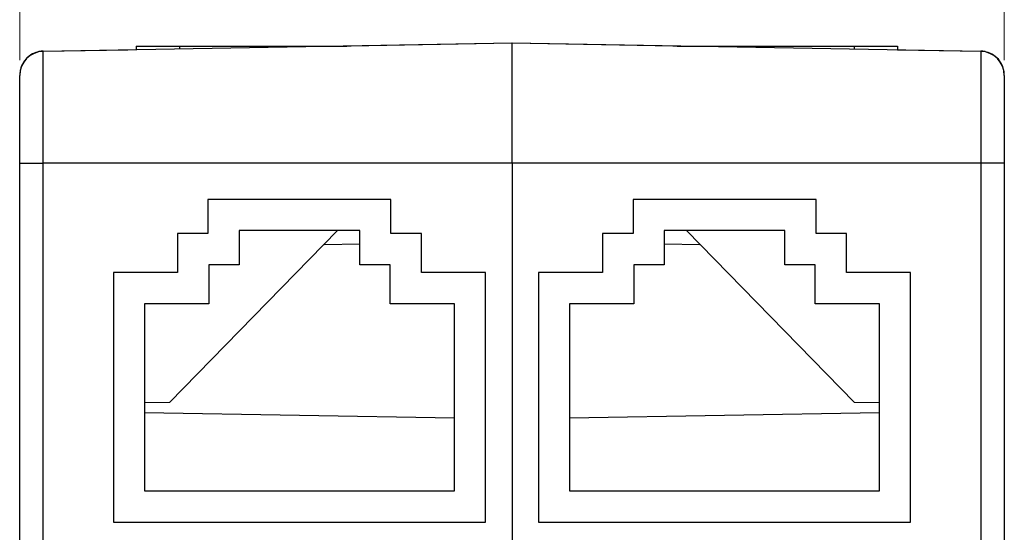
# Model space of a CAD drawing. Header units: inches. Extents: x -115 to 727, y 98 to 694.
# Tile 11 of 37: x -85 to -27, y 604 to 634. Entities that reach past the tile are written whole.
import ezdxf

# ---------------------------------------------------------------- set-up
doc = ezdxf.new("R2010")
doc.units = ezdxf.units.IN
doc.header["$MEASUREMENT"] = 0
doc.layers.add('Capa 1', color=7, linetype='Continuous')

# ---------------------------------------------------------------- blocks, each defined once
blk = doc.blocks.new('block 1603')
at = {"layer": 'Capa 1', "color": 250, "lineweight": 25}
blk.add_lwpolyline([(-35.621, 632.504), (-33.07, 632.504)], dxfattribs=at)
blk = doc.blocks.new('block 1604')
at = {"layer": 'Capa 1', "color": 250, "lineweight": 25}
blk.add_lwpolyline([(-75.447, 632.504), (-65.569, 632.504)], dxfattribs=at)
blk = doc.blocks.new('block 1605')
at = {"layer": 'Capa 1', "color": 250, "lineweight": 25}
blk.add_lwpolyline([(-46.066, 632.504), (-35.621, 632.504)], dxfattribs=at)
blk = doc.blocks.new('block 1606')
at = {"layer": 'Capa 1', "color": 250, "lineweight": 25}
blk.add_lwpolyline([(-77.999, 632.504), (-75.448, 632.504)], dxfattribs=at)
blk = doc.blocks.new('block 1607')
at = {"layer": 'Capa 1', "color": 250, "lineweight": 25}
blk.add_lwpolyline([(-33.069, 632.504), (-33.069, 632.276)], dxfattribs=at)
blk = doc.blocks.new('block 1608')
at = {"layer": 'Capa 1', "color": 250, "lineweight": 25}
blk.add_lwpolyline([(-77.999, 632.504), (-77.999, 632.286)], dxfattribs=at)
blk = doc.blocks.new('block 1609')
at = {"layer": 'Capa 1', "color": 250, "lineweight": 25}
blk.add_lwpolyline([(-75.447, 632.504), (-75.447, 632.331)], dxfattribs=at)
blk = doc.blocks.new('block 1610')
at = {"layer": 'Capa 1', "color": 250, "lineweight": 25}
blk.add_lwpolyline([(-35.621, 632.504), (-35.621, 632.321)], dxfattribs=at)
blk = doc.blocks.new('block 1645')
at = {"layer": 'Capa 1', "color": 250, "lineweight": 25}
blk.add_lwpolyline([(-84.873, 625.587), (-84.873, 630.774)], dxfattribs=at)
blk = doc.blocks.new('block 1646')
at = {"layer": 'Capa 1', "color": 250, "lineweight": 25}
blk.add_lwpolyline([(-84.873, 593.272), (-84.873, 625.587)], dxfattribs=at)
blk = doc.blocks.new('block 1647')
at = {"layer": 'Capa 1', "color": 250, "lineweight": 25}
blk.add_open_spline([(-83.48, 632.191), (-84.253, 632.177), (-84.873, 631.547), (-84.873, 630.774)], degree=3, dxfattribs=at)
blk = doc.blocks.new('block 1648')
at = {"layer": 'Capa 1', "color": 250, "lineweight": 25}
blk.add_open_spline([(-26.763, 630.774), (-26.763, 631.547), (-27.382, 632.177), (-28.156, 632.191)], degree=3, dxfattribs=at)
blk = doc.blocks.new('block 1649')
at = {"layer": 'Capa 1', "color": 250, "lineweight": 25}
blk.add_lwpolyline([(-62.961, 623.461), (-73.761, 623.461)], dxfattribs=at)
blk = doc.blocks.new('block 1650')
at = {"layer": 'Capa 1', "color": 250, "lineweight": 25}
blk.add_lwpolyline([(-73.761, 623.461), (-73.761, 621.448)], dxfattribs=at)
blk = doc.blocks.new('block 1651')
at = {"layer": 'Capa 1', "color": 250, "lineweight": 25}
blk.add_lwpolyline([(-73.761, 621.448), (-75.561, 621.448)], dxfattribs=at)
blk = doc.blocks.new('block 1652')
at = {"layer": 'Capa 1', "color": 250, "lineweight": 25}
blk.add_lwpolyline([(-75.561, 621.448), (-75.561, 619.139)], dxfattribs=at)
blk = doc.blocks.new('block 1653')
at = {"layer": 'Capa 1', "color": 250, "lineweight": 25}
blk.add_lwpolyline([(-75.561, 619.139), (-79.345, 619.139)], dxfattribs=at)
blk = doc.blocks.new('block 1654')
at = {"layer": 'Capa 1', "color": 250, "lineweight": 25}
blk.add_lwpolyline([(-79.345, 619.139), (-79.345, 604.412)], dxfattribs=at)
blk = doc.blocks.new('block 1655')
at = {"layer": 'Capa 1', "color": 250, "lineweight": 25}
blk.add_lwpolyline([(-79.345, 604.412), (-57.376, 604.412)], dxfattribs=at)
blk = doc.blocks.new('block 1656')
at = {"layer": 'Capa 1', "color": 250, "lineweight": 25}
blk.add_lwpolyline([(-57.376, 604.412), (-57.376, 619.138)], dxfattribs=at)
blk = doc.blocks.new('block 1657')
at = {"layer": 'Capa 1', "color": 250, "lineweight": 25}
blk.add_lwpolyline([(-57.376, 619.139), (-61.161, 619.139)], dxfattribs=at)
blk = doc.blocks.new('block 1658')
at = {"layer": 'Capa 1', "color": 250, "lineweight": 25}
blk.add_lwpolyline([(-61.161, 619.139), (-61.161, 621.448)], dxfattribs=at)
blk = doc.blocks.new('block 1659')
at = {"layer": 'Capa 1', "color": 250, "lineweight": 25}
blk.add_lwpolyline([(-61.161, 621.448), (-62.961, 621.448)], dxfattribs=at)
blk = doc.blocks.new('block 1660')
at = {"layer": 'Capa 1', "color": 250, "lineweight": 25}
blk.add_lwpolyline([(-62.961, 621.448), (-62.961, 623.461)], dxfattribs=at)
blk = doc.blocks.new('block 1667')
at = {"layer": 'Capa 1', "color": 250, "lineweight": 25}
blk.add_lwpolyline([(-55.817, 632.674), (-83.48, 632.19)], dxfattribs=at)
blk = doc.blocks.new('block 1674')
at = {"layer": 'Capa 1', "color": 250, "lineweight": 25}
blk.add_lwpolyline([(-37.874, 621.448), (-37.874, 623.461)], dxfattribs=at)
blk = doc.blocks.new('block 1675')
at = {"layer": 'Capa 1', "color": 250, "lineweight": 25}
blk.add_lwpolyline([(-36.074, 621.448), (-37.875, 621.448)], dxfattribs=at)
blk = doc.blocks.new('block 1676')
at = {"layer": 'Capa 1', "color": 250, "lineweight": 25}
blk.add_lwpolyline([(-36.074, 619.139), (-36.074, 621.448)], dxfattribs=at)
blk = doc.blocks.new('block 1677')
at = {"layer": 'Capa 1', "color": 250, "lineweight": 25}
blk.add_lwpolyline([(-32.29, 619.139), (-36.074, 619.139)], dxfattribs=at)
blk = doc.blocks.new('block 1678')
at = {"layer": 'Capa 1', "color": 250, "lineweight": 25}
blk.add_lwpolyline([(-32.29, 604.412), (-32.29, 619.138)], dxfattribs=at)
blk = doc.blocks.new('block 1679')
at = {"layer": 'Capa 1', "color": 250, "lineweight": 25}
blk.add_lwpolyline([(-54.258, 604.412), (-32.291, 604.412)], dxfattribs=at)
blk = doc.blocks.new('block 1680')
at = {"layer": 'Capa 1', "color": 250, "lineweight": 25}
blk.add_lwpolyline([(-54.258, 619.139), (-54.258, 604.412)], dxfattribs=at)
blk = doc.blocks.new('block 1681')
at = {"layer": 'Capa 1', "color": 250, "lineweight": 25}
blk.add_lwpolyline([(-50.474, 619.139), (-54.258, 619.139)], dxfattribs=at)
blk = doc.blocks.new('block 1682')
at = {"layer": 'Capa 1', "color": 250, "lineweight": 25}
blk.add_lwpolyline([(-50.474, 621.448), (-50.474, 619.139)], dxfattribs=at)
blk = doc.blocks.new('block 1683')
at = {"layer": 'Capa 1', "color": 250, "lineweight": 25}
blk.add_lwpolyline([(-48.674, 621.448), (-50.475, 621.448)], dxfattribs=at)
blk = doc.blocks.new('block 1684')
at = {"layer": 'Capa 1', "color": 250, "lineweight": 25}
blk.add_lwpolyline([(-48.674, 623.461), (-48.674, 621.448)], dxfattribs=at)
blk = doc.blocks.new('block 1685')
at = {"layer": 'Capa 1', "color": 250, "lineweight": 25}
blk.add_lwpolyline([(-37.874, 623.461), (-48.674, 623.461)], dxfattribs=at)
blk = doc.blocks.new('block 1686')
at = {"layer": 'Capa 1', "color": 250, "lineweight": 25}
blk.add_lwpolyline([(-28.155, 632.191), (-55.817, 632.674)], dxfattribs=at)
blk = doc.blocks.new('block 1725')
at = {"layer": 'Capa 1', "color": 250, "lineweight": 25}
blk.add_lwpolyline([(-52.416, 606.255), (-34.132, 606.255)], dxfattribs=at)
blk = doc.blocks.new('block 1726')
at = {"layer": 'Capa 1', "color": 250, "lineweight": 25}
blk.add_lwpolyline([(-52.416, 617.296), (-52.416, 606.255)], dxfattribs=at)
blk = doc.blocks.new('block 1727')
at = {"layer": 'Capa 1', "color": 250, "lineweight": 25}
blk.add_lwpolyline([(-48.632, 617.296), (-52.416, 617.296)], dxfattribs=at)
blk = doc.blocks.new('block 1728')
at = {"layer": 'Capa 1', "color": 250, "lineweight": 25}
blk.add_lwpolyline([(-48.632, 619.606), (-48.632, 617.296)], dxfattribs=at)
blk = doc.blocks.new('block 1729')
at = {"layer": 'Capa 1', "color": 250, "lineweight": 25}
blk.add_lwpolyline([(-46.832, 619.606), (-48.632, 619.606)], dxfattribs=at)
blk = doc.blocks.new('block 1730')
at = {"layer": 'Capa 1', "color": 250, "lineweight": 25}
blk.add_lwpolyline([(-46.832, 621.619), (-46.832, 619.605)], dxfattribs=at)
blk = doc.blocks.new('block 1731')
at = {"layer": 'Capa 1', "color": 250, "lineweight": 25}
blk.add_lwpolyline([(-39.717, 621.619), (-46.832, 621.619)], dxfattribs=at)
blk = doc.blocks.new('block 1732')
at = {"layer": 'Capa 1', "color": 250, "lineweight": 25}
blk.add_lwpolyline([(-39.717, 619.606), (-39.717, 621.619)], dxfattribs=at)
blk = doc.blocks.new('block 1733')
at = {"layer": 'Capa 1', "color": 250, "lineweight": 25}
blk.add_lwpolyline([(-37.917, 619.606), (-39.717, 619.606)], dxfattribs=at)
blk = doc.blocks.new('block 1734')
at = {"layer": 'Capa 1', "color": 250, "lineweight": 25}
blk.add_lwpolyline([(-37.917, 617.296), (-37.917, 619.606)], dxfattribs=at)
blk = doc.blocks.new('block 1735')
at = {"layer": 'Capa 1', "color": 250, "lineweight": 25}
blk.add_lwpolyline([(-34.132, 617.296), (-37.917, 617.296)], dxfattribs=at)
blk = doc.blocks.new('block 1736')
at = {"layer": 'Capa 1', "color": 250, "lineweight": 25}
blk.add_lwpolyline([(-34.132, 606.255), (-34.132, 617.296)], dxfattribs=at)
blk = doc.blocks.new('block 1737')
at = {"layer": 'Capa 1', "color": 250, "lineweight": 25}
blk.add_lwpolyline([(-77.502, 617.296), (-77.502, 606.255)], dxfattribs=at)
blk = doc.blocks.new('block 1738')
at = {"layer": 'Capa 1', "color": 250, "lineweight": 25}
blk.add_lwpolyline([(-73.718, 617.296), (-77.502, 617.296)], dxfattribs=at)
blk = doc.blocks.new('block 1739')
at = {"layer": 'Capa 1', "color": 250, "lineweight": 25}
blk.add_lwpolyline([(-73.718, 619.606), (-73.718, 617.296)], dxfattribs=at)
blk = doc.blocks.new('block 1740')
at = {"layer": 'Capa 1', "color": 250, "lineweight": 25}
blk.add_lwpolyline([(-71.918, 619.606), (-73.719, 619.606)], dxfattribs=at)
blk = doc.blocks.new('block 1741')
at = {"layer": 'Capa 1', "color": 250, "lineweight": 25}
blk.add_lwpolyline([(-71.918, 621.619), (-71.918, 619.605)], dxfattribs=at)
blk = doc.blocks.new('block 1742')
at = {"layer": 'Capa 1', "color": 250, "lineweight": 25}
blk.add_lwpolyline([(-64.803, 621.619), (-71.918, 621.619)], dxfattribs=at)
blk = doc.blocks.new('block 1743')
at = {"layer": 'Capa 1', "color": 250, "lineweight": 25}
blk.add_lwpolyline([(-64.803, 619.606), (-64.803, 621.619)], dxfattribs=at)
blk = doc.blocks.new('block 1744')
at = {"layer": 'Capa 1', "color": 250, "lineweight": 25}
blk.add_lwpolyline([(-63.003, 619.606), (-64.804, 619.606)], dxfattribs=at)
blk = doc.blocks.new('block 1745')
at = {"layer": 'Capa 1', "color": 250, "lineweight": 25}
blk.add_lwpolyline([(-63.003, 617.296), (-63.003, 619.606)], dxfattribs=at)
blk = doc.blocks.new('block 1746')
at = {"layer": 'Capa 1', "color": 250, "lineweight": 25}
blk.add_lwpolyline([(-59.219, 617.296), (-63.003, 617.296)], dxfattribs=at)
blk = doc.blocks.new('block 1747')
at = {"layer": 'Capa 1', "color": 250, "lineweight": 25}
blk.add_lwpolyline([(-59.219, 606.255), (-59.219, 617.296)], dxfattribs=at)
blk = doc.blocks.new('block 1748')
at = {"layer": 'Capa 1', "color": 250, "lineweight": 25}
blk.add_lwpolyline([(-77.502, 606.255), (-59.22, 606.255)], dxfattribs=at)
blk = doc.blocks.new('block 1753')
at = {"layer": 'Capa 1', "color": 250, "lineweight": 25}
blk.add_lwpolyline([(-26.763, 630.774), (-26.763, 625.587)], dxfattribs=at)
blk = doc.blocks.new('block 1754')
at = {"layer": 'Capa 1', "color": 250, "lineweight": 25}
blk.add_lwpolyline([(-26.763, 625.587), (-26.763, 593.272)], dxfattribs=at)
blk = doc.blocks.new('block 1755')
at = {"layer": 'Capa 1', "color": 250, "lineweight": 25}
blk.add_lwpolyline([(-55.817, 625.587), (-55.817, 625.81), (-55.817, 626.032), (-55.817, 626.254), (-55.817, 626.475), (-55.817, 626.696), (-55.817, 626.915), (-55.817, 627.133), (-55.817, 627.35), (-55.817, 627.564), (-55.817, 627.777), (-55.817, 627.988), (-55.817, 628.196), (-55.817, 628.401), (-55.817, 628.604), (-55.817, 628.804), (-55.817, 629.001), (-55.817, 629.194), (-55.817, 629.384), (-55.817, 629.57), (-55.817, 629.753), (-55.817, 629.931), (-55.817, 630.104), (-55.817, 630.274), (-55.817, 630.438), (-55.817, 630.598), (-55.817, 630.753), (-55.817, 630.903), (-55.817, 631.047), (-55.817, 631.187), (-55.817, 631.32), (-55.817, 631.448), (-55.817, 631.57), (-55.817, 631.687), (-55.817, 631.797), (-55.817, 631.901), (-55.817, 631.999), (-55.817, 632.091), (-55.817, 632.176), (-55.817, 632.255), (-55.817, 632.327), (-55.817, 632.392), (-55.817, 632.451), (-55.817, 632.503), (-55.817, 632.548), (-55.817, 632.587), (-55.817, 632.618), (-55.817, 632.642), (-55.817, 632.66), (-55.817, 632.67)], dxfattribs=at)
blk = doc.blocks.new('block 1756')
at = {"layer": 'Capa 1', "color": 250, "lineweight": 25}
blk.add_open_spline([(-26.763, 625.587), (-26.764, 625.587), (-26.769, 625.587), (-26.769, 625.587), (-26.769, 625.587), (-26.776, 625.587), (-26.776, 625.587), (-26.776, 625.587), (-26.786, 625.587), (-26.786, 625.587), (-26.786, 625.587), (-26.8, 625.587), (-26.8, 625.587), (-26.8, 625.587), (-26.816, 625.587), (-26.816, 625.587), (-26.816, 625.587), (-26.835, 625.587), (-26.835, 625.587), (-26.835, 625.587), (-26.856, 625.587), (-26.856, 625.587), (-26.856, 625.587), (-26.881, 625.587), (-26.881, 625.587), (-26.881, 625.587), (-26.908, 625.587), (-26.908, 625.587), (-26.908, 625.587), (-26.938, 625.587), (-26.938, 625.587), (-26.938, 625.587), (-26.971, 625.587), (-26.971, 625.587), (-26.971, 625.587), (-27.006, 625.587), (-27.006, 625.587), (-27.006, 625.587), (-27.043, 625.587), (-27.043, 625.587), (-27.043, 625.587), (-27.083, 625.587), (-27.083, 625.587), (-27.083, 625.587), (-27.125, 625.587), (-27.125, 625.587), (-27.125, 625.587), (-27.169, 625.587), (-27.169, 625.587), (-27.169, 625.587), (-27.216, 625.587), (-27.216, 625.587), (-27.216, 625.587), (-27.264, 625.587), (-27.264, 625.587), (-27.264, 625.587), (-27.314, 625.587), (-27.314, 625.587), (-27.314, 625.587), (-27.367, 625.587), (-27.367, 625.587), (-27.367, 625.587), (-27.42, 625.587), (-27.42, 625.587), (-27.42, 625.587), (-27.476, 625.587), (-27.476, 625.587), (-27.476, 625.587), (-27.533, 625.587), (-27.533, 625.587), (-27.533, 625.587), (-27.591, 625.587), (-27.591, 625.587), (-27.591, 625.587), (-27.651, 625.587), (-27.651, 625.587), (-27.651, 625.587), (-27.711, 625.587), (-27.711, 625.587), (-27.711, 625.587), (-27.773, 625.587), (-27.773, 625.587), (-27.773, 625.587), (-27.835, 625.587), (-27.835, 625.587), (-27.835, 625.587), (-27.898, 625.587), (-27.898, 625.587), (-27.898, 625.587), (-27.962, 625.587), (-27.962, 625.587), (-27.962, 625.587), (-28.026, 625.587), (-28.026, 625.587), (-28.026, 625.587), (-28.091, 625.587), (-28.091, 625.587), (-28.091, 625.587), (-28.156, 625.587), (-28.156, 625.587)], degree=3, knots=[0, 0, 0, 0, 1, 1, 1, 2, 2, 2, 3, 3, 3, 4, 4, 4, 5, 5, 5, 6, 6, 6, 7, 7, 7, 8, 8, 8, 9, 9, 9, 10, 10, 10, 11, 11, 11, 12, 12, 12, 13, 13, 13, 14, 14, 14, 15, 15, 15, 16, 16, 16, 17, 17, 17, 18, 18, 18, 19, 19, 19, 20, 20, 20, 21, 21, 21, 22, 22, 22, 23, 23, 23, 24, 24, 24, 25, 25, 25, 26, 26, 26, 27, 27, 27, 28, 28, 28, 29, 29, 29, 30, 30, 30, 31, 31, 31, 32, 32, 32, 33, 33, 33, 33], dxfattribs=at)
blk = doc.blocks.new('block 1757')
at = {"layer": 'Capa 1', "color": 250, "lineweight": 25}
blk.add_lwpolyline([(-83.48, 593.272), (-83.48, 625.587)], dxfattribs=at)
blk = doc.blocks.new('block 1758')
at = {"layer": 'Capa 1', "color": 250, "lineweight": 25}
blk.add_lwpolyline([(-55.817, 625.587), (-83.48, 625.587)], dxfattribs=at)
blk = doc.blocks.new('block 1759')
at = {"layer": 'Capa 1', "color": 250, "lineweight": 25}
blk.add_open_spline([(-84.873, 625.587), (-84.872, 625.587), (-84.867, 625.587), (-84.867, 625.587), (-84.867, 625.587), (-84.86, 625.587), (-84.86, 625.587), (-84.86, 625.587), (-84.85, 625.587), (-84.85, 625.587), (-84.85, 625.587), (-84.835, 625.587), (-84.835, 625.587), (-84.835, 625.587), (-84.82, 625.587), (-84.82, 625.587), (-84.82, 625.587), (-84.801, 625.587), (-84.801, 625.587), (-84.801, 625.587), (-84.78, 625.587), (-84.78, 625.587), (-84.78, 625.587), (-84.754, 625.587), (-84.754, 625.587), (-84.754, 625.587), (-84.728, 625.587), (-84.728, 625.587), (-84.728, 625.587), (-84.698, 625.587), (-84.698, 625.587), (-84.698, 625.587), (-84.665, 625.587), (-84.665, 625.587), (-84.665, 625.587), (-84.629, 625.587), (-84.629, 625.587), (-84.629, 625.587), (-84.593, 625.587), (-84.593, 625.587), (-84.593, 625.587), (-84.553, 625.587), (-84.553, 625.587), (-84.553, 625.587), (-84.511, 625.587), (-84.511, 625.587), (-84.511, 625.587), (-84.467, 625.587), (-84.467, 625.587), (-84.467, 625.587), (-84.419, 625.587), (-84.419, 625.587), (-84.419, 625.587), (-84.372, 625.587), (-84.372, 625.587), (-84.372, 625.587), (-84.322, 625.587), (-84.322, 625.587), (-84.322, 625.587), (-84.269, 625.587), (-84.269, 625.587), (-84.269, 625.587), (-84.215, 625.587), (-84.215, 625.587), (-84.215, 625.587), (-84.16, 625.587), (-84.16, 625.587), (-84.16, 625.587), (-84.103, 625.587), (-84.103, 625.587), (-84.103, 625.587), (-84.044, 625.587), (-84.044, 625.587), (-84.044, 625.587), (-83.985, 625.587), (-83.985, 625.587), (-83.985, 625.587), (-83.925, 625.587), (-83.925, 625.587), (-83.925, 625.587), (-83.863, 625.587), (-83.863, 625.587), (-83.863, 625.587), (-83.801, 625.587), (-83.801, 625.587), (-83.801, 625.587), (-83.738, 625.587), (-83.738, 625.587), (-83.738, 625.587), (-83.674, 625.587), (-83.674, 625.587), (-83.674, 625.587), (-83.61, 625.587), (-83.61, 625.587), (-83.61, 625.587), (-83.544, 625.587), (-83.544, 625.587), (-83.544, 625.587), (-83.479, 625.587), (-83.479, 625.587)], degree=3, knots=[0, 0, 0, 0, 1, 1, 1, 2, 2, 2, 3, 3, 3, 4, 4, 4, 5, 5, 5, 6, 6, 6, 7, 7, 7, 8, 8, 8, 9, 9, 9, 10, 10, 10, 11, 11, 11, 12, 12, 12, 13, 13, 13, 14, 14, 14, 15, 15, 15, 16, 16, 16, 17, 17, 17, 18, 18, 18, 19, 19, 19, 20, 20, 20, 21, 21, 21, 22, 22, 22, 23, 23, 23, 24, 24, 24, 25, 25, 25, 26, 26, 26, 27, 27, 27, 28, 28, 28, 29, 29, 29, 30, 30, 30, 31, 31, 31, 32, 32, 32, 33, 33, 33, 33], dxfattribs=at)
blk = doc.blocks.new('block 1760')
at = {"layer": 'Capa 1', "color": 250, "lineweight": 25}
blk.add_lwpolyline([(-83.48, 625.587), (-83.48, 625.795), (-83.48, 626.002), (-83.48, 626.209), (-83.48, 626.415), (-83.48, 626.62), (-83.48, 626.825), (-83.48, 627.028), (-83.48, 627.229), (-83.48, 627.43), (-83.48, 627.628), (-83.48, 627.824), (-83.48, 628.018), (-83.48, 628.21), (-83.48, 628.399), (-83.48, 628.585), (-83.48, 628.769), (-83.48, 628.949), (-83.48, 629.126), (-83.48, 629.299), (-83.48, 629.469), (-83.48, 629.635), (-83.48, 629.796), (-83.48, 629.954), (-83.48, 630.108), (-83.48, 630.257), (-83.48, 630.401), (-83.48, 630.541), (-83.48, 630.675), (-83.48, 630.805), (-83.48, 630.93), (-83.48, 631.049), (-83.48, 631.163), (-83.48, 631.271), (-83.48, 631.374), (-83.48, 631.471), (-83.48, 631.562), (-83.48, 631.648), (-83.48, 631.727), (-83.48, 631.8), (-83.48, 631.868), (-83.48, 631.929), (-83.48, 631.983), (-83.48, 632.032), (-83.48, 632.074), (-83.48, 632.109), (-83.48, 632.139), (-83.48, 632.162), (-83.48, 632.178), (-83.48, 632.188)], dxfattribs=at)
blk = doc.blocks.new('block 1761')
at = {"layer": 'Capa 1', "color": 250, "lineweight": 25}
blk.add_lwpolyline([(-28.155, 625.587), (-55.817, 625.587)], dxfattribs=at)
blk = doc.blocks.new('block 1762')
at = {"layer": 'Capa 1', "color": 250, "lineweight": 25}
blk.add_lwpolyline([(-55.817, 625.587), (-55.817, 593.725)], dxfattribs=at)
blk = doc.blocks.new('block 1763')
at = {"layer": 'Capa 1', "color": 250, "lineweight": 25}
blk.add_open_spline([(-28.155, 632.191), (-28.155, 632.188), (-28.155, 632.178), (-28.155, 632.178), (-28.155, 632.178), (-28.155, 632.162), (-28.155, 632.162), (-28.155, 632.162), (-28.155, 632.139), (-28.155, 632.139), (-28.155, 632.139), (-28.155, 632.109), (-28.155, 632.109), (-28.155, 632.109), (-28.155, 632.074), (-28.155, 632.074), (-28.155, 632.074), (-28.155, 632.032), (-28.155, 632.032), (-28.155, 632.032), (-28.155, 631.983), (-28.155, 631.983), (-28.155, 631.983), (-28.155, 631.929), (-28.155, 631.929), (-28.155, 631.929), (-28.155, 631.868), (-28.155, 631.868), (-28.155, 631.868), (-28.155, 631.8), (-28.155, 631.8), (-28.155, 631.8), (-28.155, 631.727), (-28.155, 631.727), (-28.155, 631.727), (-28.155, 631.648), (-28.155, 631.648), (-28.155, 631.648), (-28.155, 631.562), (-28.155, 631.562), (-28.155, 631.562), (-28.155, 631.471), (-28.155, 631.471), (-28.155, 631.471), (-28.155, 631.374), (-28.155, 631.374), (-28.155, 631.374), (-28.155, 631.271), (-28.155, 631.271), (-28.155, 631.271), (-28.155, 631.163), (-28.155, 631.163), (-28.155, 631.163), (-28.155, 631.049), (-28.155, 631.049), (-28.155, 631.049), (-28.155, 630.93), (-28.155, 630.93), (-28.155, 630.93), (-28.155, 630.805), (-28.155, 630.805), (-28.155, 630.805), (-28.155, 630.675), (-28.155, 630.675), (-28.155, 630.675), (-28.155, 630.541), (-28.155, 630.541), (-28.155, 630.541), (-28.155, 630.401), (-28.155, 630.401), (-28.155, 630.401), (-28.155, 630.257), (-28.155, 630.257), (-28.155, 630.257), (-28.155, 630.108), (-28.155, 630.108), (-28.155, 630.108), (-28.155, 629.954), (-28.155, 629.954), (-28.155, 629.954), (-28.155, 629.796), (-28.155, 629.796), (-28.155, 629.796), (-28.155, 629.635), (-28.155, 629.635), (-28.155, 629.635), (-28.155, 629.469), (-28.155, 629.469), (-28.155, 629.469), (-28.155, 629.299), (-28.155, 629.299), (-28.155, 629.299), (-28.155, 629.126), (-28.155, 629.126), (-28.155, 629.126), (-28.155, 628.949), (-28.155, 628.949), (-28.155, 628.949), (-28.155, 628.769), (-28.155, 628.769), (-28.155, 628.769), (-28.155, 628.585), (-28.155, 628.585), (-28.155, 628.585), (-28.155, 628.399), (-28.155, 628.399), (-28.155, 628.399), (-28.155, 628.21), (-28.155, 628.21), (-28.155, 628.21), (-28.155, 628.018), (-28.155, 628.018), (-28.155, 628.018), (-28.155, 627.824), (-28.155, 627.824), (-28.155, 627.824), (-28.155, 627.628), (-28.155, 627.628), (-28.155, 627.628), (-28.155, 627.43), (-28.155, 627.43), (-28.155, 627.43), (-28.155, 627.229), (-28.155, 627.229), (-28.155, 627.229), (-28.155, 627.028), (-28.155, 627.028), (-28.155, 627.028), (-28.155, 626.825), (-28.155, 626.825), (-28.155, 626.825), (-28.155, 626.62), (-28.155, 626.62), (-28.155, 626.62), (-28.155, 626.415), (-28.155, 626.415), (-28.155, 626.415), (-28.155, 626.209), (-28.155, 626.209), (-28.155, 626.209), (-28.155, 626.002), (-28.155, 626.002), (-28.155, 626.002), (-28.155, 625.795), (-28.155, 625.795), (-28.155, 625.795), (-28.155, 625.587), (-28.155, 625.587)], degree=3, knots=[0, 0, 0, 0, 1, 1, 1, 2, 2, 2, 3, 3, 3, 4, 4, 4, 5, 5, 5, 6, 6, 6, 7, 7, 7, 8, 8, 8, 9, 9, 9, 10, 10, 10, 11, 11, 11, 12, 12, 12, 13, 13, 13, 14, 14, 14, 15, 15, 15, 16, 16, 16, 17, 17, 17, 18, 18, 18, 19, 19, 19, 20, 20, 20, 21, 21, 21, 22, 22, 22, 23, 23, 23, 24, 24, 24, 25, 25, 25, 26, 26, 26, 27, 27, 27, 28, 28, 28, 29, 29, 29, 30, 30, 30, 31, 31, 31, 32, 32, 32, 33, 33, 33, 34, 34, 34, 35, 35, 35, 36, 36, 36, 37, 37, 37, 38, 38, 38, 39, 39, 39, 40, 40, 40, 41, 41, 41, 42, 42, 42, 43, 43, 43, 44, 44, 44, 45, 45, 45, 46, 46, 46, 47, 47, 47, 48, 48, 48, 49, 49, 49, 49], dxfattribs=at)
blk = doc.blocks.new('block 1764')
at = {"layer": 'Capa 1', "color": 250, "lineweight": 25}
blk.add_lwpolyline([(-28.155, 625.587), (-28.155, 593.272)], dxfattribs=at)
blk = doc.blocks.new('block 1792')
at = {"layer": 'Capa 1', "color": 250, "lineweight": 25}
blk.add_lwpolyline([(-55.817, 632.675), (-55.817, 632.688)], dxfattribs=at)
blk = doc.blocks.new('block 1804')
at = {"layer": 'Capa 1', "color": 250, "lineweight": 25}
blk.add_lwpolyline([(-52.416, 610.566), (-34.132, 610.885)], dxfattribs=at)
blk = doc.blocks.new('block 1805')
at = {"layer": 'Capa 1', "color": 250, "lineweight": 25}
blk.add_lwpolyline([(-46.832, 620.844), (-44.73, 620.807)], dxfattribs=at)
blk = doc.blocks.new('block 1817')
at = {"layer": 'Capa 1', "color": 250, "lineweight": 25}
blk.add_open_spline([(-26.763, 630.788), (-26.763, 630.878), (-26.771, 630.969), (-26.789, 631.059)], degree=3, dxfattribs=at)
blk = doc.blocks.new('block 1818')
at = {"layer": 'Capa 1', "color": 250, "lineweight": 25}
blk.add_open_spline([(-27.896, 632.177), (-27.981, 632.194), (-28.068, 632.204), (-28.155, 632.205)], degree=3, dxfattribs=at)
blk = doc.blocks.new('block 1819')
at = {"layer": 'Capa 1', "color": 250, "lineweight": 25}
blk.add_open_spline([(-28.004, 632.194), (-28.054, 632.2), (-28.104, 632.204), (-28.155, 632.205)], degree=3, dxfattribs=at)
blk = doc.blocks.new('block 1820')
at = {"layer": 'Capa 1', "color": 250, "lineweight": 25}
blk.add_open_spline([(-27.612, 632.087), (-27.737, 632.142), (-27.869, 632.178), (-28.005, 632.194)], degree=3, dxfattribs=at)
blk = doc.blocks.new('block 1821')
at = {"layer": 'Capa 1', "color": 250, "lineweight": 25}
blk.add_open_spline([(-26.908, 631.414), (-27.056, 631.714), (-27.305, 631.952), (-27.612, 632.086)], degree=3, dxfattribs=at)
blk = doc.blocks.new('block 1822')
at = {"layer": 'Capa 1', "color": 250, "lineweight": 25}
blk.add_open_spline([(-26.763, 630.828), (-26.769, 631.032), (-26.818, 631.231), (-26.908, 631.414)], degree=3, dxfattribs=at)
blk = doc.blocks.new('block 1823')
at = {"layer": 'Capa 1', "color": 250, "lineweight": 25}
blk.add_open_spline([(-26.763, 630.788), (-26.763, 630.801), (-26.763, 630.815), (-26.763, 630.828)], degree=3, dxfattribs=at)
blk = doc.blocks.new('block 1825')
at = {"layer": 'Capa 1', "color": 250, "lineweight": 25}
blk.add_lwpolyline([(-55.817, 632.688), (-45.254, 632.503)], dxfattribs=at)
blk = doc.blocks.new('block 1826')
at = {"layer": 'Capa 1', "color": 250, "lineweight": 25}
blk.add_lwpolyline([(-33.073, 632.291), (-28.155, 632.205)], dxfattribs=at)
blk = doc.blocks.new('block 1832')
at = {"layer": 'Capa 1', "color": 250, "lineweight": 25}
blk.add_lwpolyline([(-35.604, 611.483), (-45.526, 621.618)], dxfattribs=at)
blk = doc.blocks.new('block 1833')
at = {"layer": 'Capa 1', "color": 250, "lineweight": 25}
blk.add_lwpolyline([(-34.132, 611.458), (-35.604, 611.483)], dxfattribs=at)
blk = doc.blocks.new('block 1855')
at = {"layer": 'Capa 1', "color": 250, "lineweight": 25}
blk.add_lwpolyline([(-28.155, 632.205), (-28.154, 632.193)], dxfattribs=at)
blk = doc.blocks.new('block 1866')
at = {"layer": 'Capa 1', "color": 250, "lineweight": 25}
blk.add_lwpolyline([(-55.817, 632.688), (-55.817, 632.674)], dxfattribs=at)
blk = doc.blocks.new('block 1881')
at = {"layer": 'Capa 1', "color": 250, "lineweight": 25}
blk.add_lwpolyline([(-77.502, 610.886), (-59.22, 610.566)], dxfattribs=at)
blk = doc.blocks.new('block 1882')
at = {"layer": 'Capa 1', "color": 250, "lineweight": 25}
blk.add_lwpolyline([(-66.909, 620.802), (-64.803, 620.838)], dxfattribs=at)
blk = doc.blocks.new('block 1895')
at = {"layer": 'Capa 1', "color": 250, "lineweight": 25}
blk.add_open_spline([(-84.868, 630.907), (-84.871, 630.867), (-84.873, 630.827), (-84.873, 630.788)], degree=3, dxfattribs=at)
blk = doc.blocks.new('block 1896')
at = {"layer": 'Capa 1', "color": 250, "lineweight": 25}
blk.add_open_spline([(-84.764, 631.332), (-84.82, 631.196), (-84.855, 631.054), (-84.868, 630.907)], degree=3, dxfattribs=at)
blk = doc.blocks.new('block 1897')
at = {"layer": 'Capa 1', "color": 250, "lineweight": 25}
blk.add_open_spline([(-84.11, 632.045), (-84.405, 631.892), (-84.637, 631.639), (-84.764, 631.332)], degree=3, dxfattribs=at)
blk = doc.blocks.new('block 1898')
at = {"layer": 'Capa 1', "color": 250, "lineweight": 25}
blk.add_open_spline([(-83.737, 632.177), (-83.867, 632.151), (-83.992, 632.106), (-84.11, 632.045)], degree=3, dxfattribs=at)
blk = doc.blocks.new('block 1899')
at = {"layer": 'Capa 1', "color": 250, "lineweight": 25}
blk.add_open_spline([(-83.48, 632.205), (-83.566, 632.204), (-83.652, 632.194), (-83.737, 632.177)], degree=3, dxfattribs=at)
blk = doc.blocks.new('block 1900')
at = {"layer": 'Capa 1', "color": 250, "lineweight": 25}
blk.add_lwpolyline([(-83.48, 632.205), (-78.501, 632.292)], dxfattribs=at)
blk = doc.blocks.new('block 1901')
at = {"layer": 'Capa 1', "color": 250, "lineweight": 25}
blk.add_lwpolyline([(-78.5, 632.292), (-77.996, 632.301)], dxfattribs=at)
blk = doc.blocks.new('block 1902')
at = {"layer": 'Capa 1', "color": 250, "lineweight": 25}
blk.add_lwpolyline([(-66.381, 632.504), (-55.818, 632.688)], dxfattribs=at)
blk = doc.blocks.new('block 1908')
at = {"layer": 'Capa 1', "color": 250, "lineweight": 25}
blk.add_lwpolyline([(-76.031, 611.483), (-77.502, 611.457)], dxfattribs=at)
blk = doc.blocks.new('block 1909')
at = {"layer": 'Capa 1', "color": 250, "lineweight": 25}
blk.add_lwpolyline([(-66.109, 621.619), (-76.031, 611.483)], dxfattribs=at)
blk = doc.blocks.new('block 1923')
at = {"layer": 'Capa 1', "color": 250, "lineweight": 25}
blk.add_lwpolyline([(-83.48, 632.205), (-83.481, 632.193)], dxfattribs=at)
blk = doc.blocks.new('block 48')
at = {"layer": 'Capa 1'}
for name in ['block 1667', 'block 1900', 'block 1901', 'block 1606', 'block 1608', 'block 1604', 'block 1609', 'block 1902', 'block 1792', 'block 1825', 'block 1866', 'block 1686', 'block 1755', 'block 1605', 'block 1603', 'block 1610', 'block 1826', 'block 1607', 'block 1647', 'block 1897', 'block 1898', 'block 1899', 'block 1923', 'block 1760', 'block 1648', 'block 1818', 'block 1819', 'block 1855', 'block 1763', 'block 1820', 'block 1821', 'block 1896', 'block 1822', 'block 1895', 'block 1645', 'block 1817', 'block 1823', 'block 1753', 'block 1646', 'block 1759', 'block 1757', 'block 1758', 'block 1761', 'block 1762', 'block 1756', 'block 1764', 'block 1754', 'block 1649', 'block 1650', 'block 1660', 'block 1684', 'block 1685', 'block 1674', 'block 1909', 'block 1651', 'block 1652', 'block 1741', 'block 1742', 'block 1743', 'block 1659', 'block 1658', 'block 1683', 'block 1682', 'block 1730', 'block 1731', 'block 1832', 'block 1732', 'block 1675', 'block 1676', 'block 1882', 'block 1805', 'block 1740', 'block 1739', 'block 1744', 'block 1745', 'block 1728', 'block 1729', 'block 1733', 'block 1734', 'block 1653', 'block 1654', 'block 1657', 'block 1656', 'block 1680', 'block 1681', 'block 1677', 'block 1678', 'block 1737', 'block 1738', 'block 1746', 'block 1747', 'block 1726', 'block 1727', 'block 1735', 'block 1736', 'block 1908', 'block 1833', 'block 1881', 'block 1804', 'block 1748', 'block 1725', 'block 1655', 'block 1679']:
    blk.add_blockref(name, (0, 0), dxfattribs=at)
blk = doc.blocks.new('block 2034')
at = {"layer": 'Capa 1', "color": 250, "lineweight": 9}
blk.add_lwpolyline([(-84.873, 631.668), (-84.873, 664.688)], dxfattribs=at)
blk = doc.blocks.new('block 2035')
at = {"layer": 'Capa 1', "color": 250, "lineweight": 9}
blk.add_lwpolyline([(-26.763, 631.668), (-26.763, 664.688)], dxfattribs=at)
blk = doc.blocks.new('block 2007')
at = {"layer": 'Capa 1'}
for name in ['block 2034', 'block 2035']:
    blk.add_blockref(name, (0, 0), dxfattribs=at)

msp = doc.modelspace()

# ---------------------------------------------------------------- block references
at = {"layer": 'Capa 1'}
for name in ['block 48', 'block 2007']:
    msp.add_blockref(name, (0, 0), dxfattribs=at)

doc.saveas('drawing.dxf')
